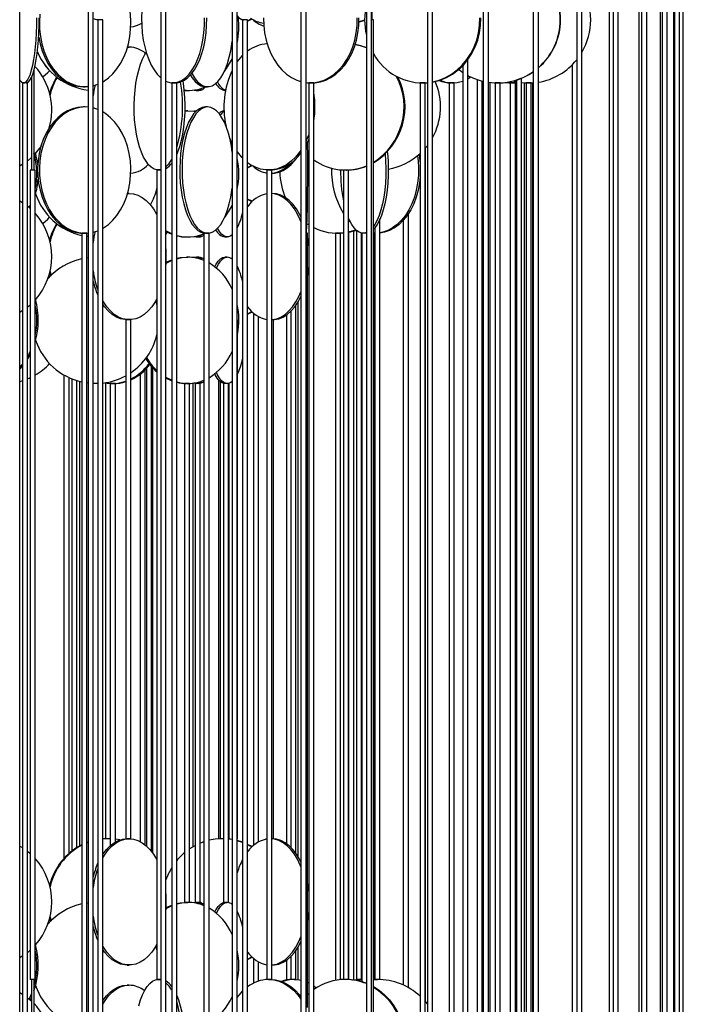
# Model space of a CAD drawing. Header units: millimetres. Extents: x 626 to 3215, y 306 to 3557.
# Tile 15 of 62: x 894 to 1157, y 1738 to 2128. Entities that reach past the tile are written whole.
import ezdxf

# ---------------------------------------------------------------- set-up
doc = ezdxf.new("R2010")
doc.units = ezdxf.units.MM

msp = doc.modelspace()

# ---------------------------------------------------------------- linework, layer by layer
at = {"color": 7, "linetype": 'Continuous', "lineweight": 25}
for p, q in [((921.56, 2187), (921.56, 1636.5)), ((923.56, 1636.5), (923.56, 2187)), ((978.66, 2187), (978.66, 1636.5)), ((980.66, 1636.5), (980.66, 2187)), ((1031.8, 2187), (1031.8, 1636.5)), ((1033.8, 1636.5), (1033.8, 2187)), ((1078.13, 2187), (1078.13, 1636.5)), ((1080.13, 1636.5), (1080.13, 2187)), ((1115.14, 2187), (1115.14, 1636.5)), ((1117.14, 1636.5), (1117.14, 2187)), ((1034.11, 2127.5), (1034.11, 2177.5)), ((1142.84, 1636.5), (1142.84, 2172.66)), ((1140.84, 2168.71), (1140.84, 1636.5)), ((1139.69, 2163.96), (1139.69, 1636.5)), ((894.49, 1611.5), (894.49, 2162)), ((950.42, 2162), (950.42, 1611.5)), ((952.42, 1611.5), (952.42, 2162)), ((1005.91, 2162), (1005.91, 1611.5)), ((1007.91, 1611.5), (1007.91, 2162)), ((1055.99, 2162), (1055.99, 1611.5)), ((1057.99, 1611.5), (1057.99, 2162)), ((1097.94, 2162), (1097.94, 1611.5)), ((1099.94, 1611.5), (1099.94, 2162)), ((1128, 2162), (1128, 1632.6)), ((1129.51, 2162), (1129.51, 1631.39)), ((1131.51, 1629.39), (1131.51, 2162)), ((1148.22, 2162), (1148.22, 1635.7)), ((1148.99, 2162), (1148.99, 1635.4)), ((1150.99, 1634.66), (1150.99, 2162)), ((1153.46, 2162.18), (1153.46, 1636.5)), ((1153.85, 2162.44), (1153.85, 1636.5)), ((1155.85, 1636.5), (1155.85, 2163.09)), ((1157.35, 1636.37), (1157.35, 2162)), ((925.38, 2127.5), (925.38, 1692)), ((927.38, 2127.5), (925.38, 2127.5)), ((927.38, 1692), (927.38, 2127.5)), ((982.79, 2127.5), (982.79, 1692)), ((984.79, 2127.5), (982.79, 2127.5)), ((984.79, 2127.07), (986.43, 2127.97)), ((984.79, 2126.93), (986.55, 2127.86)), ((984.79, 1692), (984.79, 2127.5)), ((1034.61, 2127.5), (1033.8, 2127.5)), ((1034.61, 1692), (1034.61, 2127.5)), ((937.21, 2116.69), (937.88, 2116.71)), ((937.88, 2116.71), (937.22, 2116.71)), ((1069.98, 2109.31), (1069.98, 1692)), ((1071.98, 1692), (1071.98, 2111.66)), ((1113.29, 2109.61), (1113.29, 1679.07)), ((900.16, 2107.51), (900.16, 2068)), ((895.58, 2102.5), (895.58, 1667)), ((895.6, 2102.5), (895.58, 2102.5)), ((897.58, 2102.5), (895.6, 2102.5)), ((897.58, 1667), (897.58, 2102.5)), ((899.16, 2104.66), (899.16, 2068)), ((954.69, 2102.5), (954.69, 1667)), ((954.83, 2102.5), (954.69, 2102.5)), ((956.69, 2102.5), (954.83, 2102.5)), ((956.69, 1667), (956.69, 2102.5)), ((1008.98, 2102.5), (1008.98, 1667)), ((1009.31, 2102.5), (1008.98, 2102.5)), ((1010.98, 2102.5), (1009.31, 2102.5)), ((1010.98, 1667), (1010.98, 2102.5)), ((1053.12, 2102.5), (1053.12, 1667)), ((1053.71, 2102.5), (1053.12, 2102.5)), ((1055.12, 2102.5), (1053.71, 2102.5)), ((1055.12, 1667), (1055.12, 2102.5)), ((1064.6, 2102.5), (1064.6, 1686.31)), ((1066.35, 2102.5), (1064.6, 2102.5)), ((1066.6, 2102.5), (1066.35, 2102.5)), ((1066.6, 1688.57), (1066.6, 2102.5)), ((1075.68, 2103.85), (1075.68, 1691.64)), ((1077.68, 1691.91), (1077.68, 2103.25)), ((1080.85, 1692), (1080.85, 2102.67)), ((1082.79, 2102.5), (1082.79, 1667)), ((1083.69, 2102.5), (1082.79, 2102.5)), ((1084.79, 2102.5), (1083.69, 2102.5)), ((1084.79, 1667), (1084.79, 2102.5)), ((1088.83, 2102.5), (1088.83, 1691.47)), ((1090.33, 2102.5), (1088.83, 2102.5)), ((1089.97, 2103.27), (1091.23, 2102.97)), ((1090.07, 2103.29), (1091.23, 2103.02)), ((1090.83, 2102.5), (1090.33, 2102.5)), ((1090.83, 1691.94), (1090.83, 2102.5)), ((1091.23, 2103.63), (1091.23, 1692)), ((1093.23, 1692), (1093.23, 2104.35)), ((1094.29, 2102.56), (1094.29, 1692)), ((1095.1, 2102.5), (1095.1, 1691.64)), ((1096.31, 2102.5), (1095.1, 2102.5)), ((1096.29, 2102.5), (1096.29, 2102.5)), ((1097.1, 2102.5), (1096.31, 2102.5)), ((1097.1, 1690.82), (1097.1, 2102.5)), ((1097.78, 1691.85), (1097.78, 2102.55)), ((919.71, 2101), (920.4, 2101)), ((960.5, 2099.5), (959.55, 2099.52)), ((960.5, 2099.5), (961.09, 2099.5)), ((964.55, 2099.5), (965.5, 2099.5)), ((968.03, 2101), (968.94, 2101)), ((975.78, 2099.5), (976, 2099.5)), ((920.4, 2093), (919.71, 2093)), ((921.56, 2092.94), (920.4, 2093)), ((959.87, 2091.48), (960.5, 2091.5)), ((959.87, 2091.45), (961.09, 2091.5)), ((961.09, 2091.5), (960.5, 2091.5)), ((964.57, 2091.5), (964.55, 2091.5)), ((968.94, 2093), (968.03, 2093)), ((906.35, 2085.17), (906.41, 2084.96)), ((906.51, 2085.8), (906.63, 2085.29)), ((900.82, 2074.41), (900.97, 2074.87)), ((900.82, 2074.41), (900.97, 2074.87)), ((1055.29, 1738.61), (1055.29, 2076.88)), ((1008.98, 2073.6), (1008.56, 2073.97)), ((898.66, 2068), (898.66, 1747.5)), ((900.66, 2068), (898.66, 2068)), ((900.66, 1747.5), (900.66, 2068)), ((948.86, 2068), (948.86, 1747.5)), ((950.42, 2068), (948.86, 2068)), ((950.42, 2068), (950.32, 2068)), ((984.79, 2069.07), (986.43, 2069.97)), ((984.79, 2068.93), (986.55, 2069.86)), ((992.43, 2068), (992.43, 1747.5)), ((994.43, 2068), (992.43, 2068)), ((994.43, 1747.5), (994.43, 2068)), ((994.43, 2066.71), (994.5, 2066.71)), ((1022.74, 2068), (1022.74, 1747.5)), ((1024.74, 2068), (1022.74, 2068)), ((1024.74, 1747.5), (1024.74, 2068)), ((937.21, 2058.69), (937.88, 2058.71)), ((937.88, 2058.71), (937.22, 2058.71)), ((994.5, 2058.71), (994.43, 2058.71)), ((894.49, 2055.83), (895.58, 2055.19)), ((897.58, 2053.78), (898.62, 2052.93)), ((898.66, 2054.22), (898.21, 2053.28)), ((982.79, 2050.48), (982.5, 2049.92)), ((1037.18, 1747.5), (1037.18, 2048.63)), ((1046.43, 2048.11), (1046.43, 1745.3)), ((1048.43, 1744.29), (1048.43, 2050.71)), ((919.06, 2043), (919.06, 1722.5)), ((920.75, 2043), (919.06, 2043)), ((921.06, 2043), (920.75, 2043)), ((921.06, 1722.5), (921.06, 2043)), ((967.48, 2043), (967.48, 1722.5)), ((969.4, 2043), (967.48, 2043)), ((969.48, 2043), (969.4, 2043)), ((969.48, 1722.5), (969.48, 2043)), ((1008.45, 2043), (1007.91, 2043)), ((1008.45, 1736.44), (1008.45, 2043)), ((1019.54, 2043), (1019.54, 1747.12)), ((1021.54, 2043), (1019.54, 2043)), ((1021.54, 1747.4), (1021.54, 2043)), ((1024.79, 2043.39), (1024.79, 1747.48)), ((1026.79, 1747.41), (1026.79, 2043.89)), ((1027.85, 2044.16), (1027.85, 1747.5)), ((1029.85, 1747.5), (1029.85, 2043.07)), ((1030.03, 2043), (1030.03, 1746.61)), ((1031.8, 2043), (1030.03, 2043)), ((1031.8, 2043.01), (1031.5, 2043)), ((1035.26, 2043), (1034.61, 2043.01)), ((1034.63, 2043), (1034.63, 1747.45)), ((1035.18, 2043), (1034.63, 2043)), ((1035.18, 2045.19), (1035.18, 1747.5)), ((921.56, 2041.67), (921.06, 2041.74)), ((921.56, 2041.67), (921.06, 2041.74)), ((960.5, 2041.5), (961.09, 2041.5)), ((964.55, 2041.5), (965.5, 2041.5)), ((975.78, 2041.5), (976.73, 2041.5)), ((921.06, 2033.25), (921.56, 2033.32)), ((921.06, 2033.25), (921.56, 2033.32)), ((961.09, 2033.5), (960.5, 2033.5)), ((965.5, 2033.5), (964.55, 2033.5)), ((976.73, 2033.5), (975.78, 2033.5)), ((906.51, 2027.8), (906.92, 2026.24)), ((906.35, 2025.66), (906.02, 2026)), ((906.35, 2027.17), (906.68, 2026)), ((900.82, 2016.41), (900.97, 2016.87)), ((900.82, 2016.41), (900.97, 2016.87)), ((1004.83, 1795.99), (1004.83, 2015.93)), ((984.79, 2011.07), (986.43, 2011.97)), ((984.79, 2010.93), (986.55, 2011.86)), ((1001.88, 2012.1), (1001.88, 1799.83)), ((1003.88, 1797.45), (1003.88, 2014.48)), ((936.48, 2008.71), (936.48, 1803.21)), ((938.48, 2008.71), (936.48, 2008.71)), ((938.48, 1803.21), (938.48, 2008.71)), ((980.81, 2008.71), (980.66, 2008.71)), ((980.81, 1803.21), (980.81, 2008.71)), ((987.07, 2011.39), (987.07, 1800.54)), ((989.07, 1801.95), (989.07, 2009.98)), ((995.09, 2008.71), (994.43, 2008.71)), ((995.09, 1803.21), (995.09, 2008.71)), ((1000.2, 2010.67), (1000.2, 1801.25)), ((898.66, 1995.02), (897.58, 1993.12)), ((895.58, 1990.4), (894.49, 1989.21)), ((944.16, 1800.82), (944.16, 1988.82)), ((944.69, 1989.35), (944.69, 1800.37)), ((946.69, 1798.23), (946.69, 1990.24)), ((947.11, 1989.77), (947.11, 1797.67)), ((912.04, 1986.84), (912.04, 1795.41)), ((914.04, 1797.38), (914.04, 1985.8)), ((915.12, 1985.33), (915.12, 1798.28)), ((917.12, 1799.69), (917.12, 1984.62)), ((942.16, 1987.12), (942.16, 1802.13)), ((973.28, 1984.85), (973.28, 1803.17)), ((918.21, 1984.31), (918.21, 1800.33)), ((921.56, 1983.67), (921.06, 1983.74)), ((921.56, 1983.67), (921.06, 1983.74)), ((924.53, 1983.5), (923.56, 1983.52)), ((925.38, 1983.51), (923.56, 1983.52)), ((925.38, 1983.5), (923.56, 1983.5)), ((928.45, 1983.71), (928.45, 1803.21)), ((930.38, 1983.5), (930.38, 1800.47)), ((930.79, 1983.5), (930.38, 1983.5)), ((930.45, 1983.5), (930.45, 1983.51)), ((932.38, 1983.5), (930.79, 1983.5)), ((932.38, 1801.9), (932.38, 1983.5)), ((959.79, 1983.5), (959.79, 1778)), ((961.79, 1983.5), (959.79, 1983.5)), ((961.21, 1983.5), (961.21, 1983.5)), ((961.79, 1778), (961.79, 1983.5)), ((963.21, 1800.1), (963.21, 1983.64)), ((964.02, 1983.5), (964.02, 1778)), ((964.07, 1983.5), (964.02, 1983.5)), ((966.02, 1983.5), (964.07, 1983.5)), ((966.02, 1778), (966.02, 1983.5)), ((973.86, 1984.29), (973.86, 1803.21)), ((975.26, 1983.5), (975.26, 1778)), ((977.26, 1983.5), (975.26, 1983.5)), ((977.26, 1778), (977.26, 1983.5)), ((977.44, 1803.08), (977.44, 1983.6)), ((921.56, 1801.85), (921.06, 1801.66)), ((929.61, 1803.21), (927.38, 1803.1)), ((929.3, 1803.21), (927.38, 1803.13)), ((929.76, 1803.21), (928.45, 1803.21)), ((930.38, 1803.2), (929.61, 1803.21)), ((930.38, 1803.21), (929.76, 1803.21)), ((938.48, 1803.21), (936.48, 1803.21)), ((974.55, 1803.21), (973.86, 1803.21)), ((975.26, 1803.21), (974.55, 1803.21)), ((975.26, 1803.21), (974.7, 1803.21)), ((975.26, 1803.21), (975.01, 1803.21)), ((980.81, 1803.21), (980.66, 1803.21)), ((982.79, 1801.84), (980.66, 1802.5)), ((982.79, 1801.72), (980.66, 1802.42)), ((995.09, 1803.21), (994.43, 1803.21)), ((894.49, 1800.33), (895.58, 1799.69)), ((897.58, 1798.28), (898.66, 1797.38)), ((961.79, 1778), (959.79, 1778)), ((964.07, 1778), (964.02, 1778)), ((966.02, 1778), (964.07, 1778)), ((977.26, 1778), (975.26, 1778)), ((921.06, 1777.75), (921.56, 1777.82)), ((921.06, 1777.75), (921.56, 1777.82)), ((906.35, 1770.16), (906.02, 1770.5)), ((906.35, 1771.67), (906.68, 1770.5)), ((906.51, 1772.3), (906.92, 1770.74)), ((900.82, 1760.91), (900.97, 1761.37)), ((900.82, 1760.91), (900.97, 1761.37)), ((1003.88, 1747.5), (1003.88, 1758.98)), ((1004.83, 1747.4), (1004.83, 1760.43)), ((984.79, 1755.57), (986.43, 1756.47)), ((984.79, 1755.43), (986.55, 1756.36)), ((987.07, 1755.89), (987.07, 1746.01)), ((989.07, 1746.85), (989.07, 1754.48)), ((1000.2, 1755.17), (1000.2, 1747.28)), ((1001.88, 1756.6), (1001.88, 1747.5)), ((937.07, 1753.21), (937.88, 1753.21)), ((994.43, 1753.21), (994.5, 1753.21)), ((900.66, 1747.5), (898.66, 1747.5)), ((899.16, 1747.5), (899.16, 1697.5)), ((900.16, 1747.5), (900.16, 1697.5)), ((950.42, 1747.5), (948.86, 1747.5)), ((949.39, 1747.5), (950.42, 1747.35)), ((950.32, 1747.5), (950.42, 1747.5)), ((994.43, 1747.5), (992.43, 1747.5)), ((1003.88, 1747.5), (1001.88, 1747.5)), ((1002.2, 1747.49), (1002.2, 1747.5)), ((1024.74, 1747.5), (1022.74, 1747.5)), ((1026.3, 1747.36), (1028.66, 1747.5)), ((1029.85, 1747.5), (1027.85, 1747.5)), ((1029.81, 1746.67), (1030.03, 1746.73)), ((1034.63, 1747.45), (1036.18, 1747.5)), ((1037.18, 1747.5), (1035.18, 1747.5)), ((1036.63, 1747.49), (1036.63, 1747.5)), ((937.88, 1745.21), (937.07, 1745.21)), ((1008.45, 1746.38), (1008.98, 1746.14)), ((894.49, 1742.33), (895.58, 1741.69)), ((899.16, 1741.89), (898.21, 1739.78)), ((1055.12, 1738.82), (1055.99, 1737.75))]:
    msp.add_line(p, q, dxfattribs=at)
at = {"color": 7, "linetype": 'Continuous', "lineweight": 25, "flags": 128}
for points in [[(950.42, 2150.53), (949.57, 2149.74), (948.3, 2148.23), (947.12, 2146.43), (946.06, 2144.37), (945.13, 2142.07), (944.34, 2139.57), (943.71, 2136.89), (943.24, 2134.09), (942.93, 2131.19), (942.8, 2128.24), (942.84, 2125.28), (943.06, 2122.35), (943.45, 2119.49), (944.01, 2116.74), (944.72, 2114.15), (945.58, 2111.74), (946.58, 2109.56), (947.7, 2107.63), (948.92, 2105.97), (950.23, 2104.62), (950.42, 2104.46)], [(927.38, 2102.93), (927.7, 2103.12), (929.61, 2104.47), (931.39, 2106.13), (933.02, 2108.06), (934.47, 2110.24), (935.72, 2112.65), (936.75, 2115.24), (937.56, 2117.99), (938.13, 2120.85), (938.44, 2123.78), (938.51, 2126.74), (938.32, 2129.69), (937.87, 2132.59), (937.29, 2135.02)], [(902.49, 2129.69), (902.3, 2126.74), (902.36, 2123.78), (902.68, 2120.85), (903.24, 2117.99), (904.05, 2115.24), (905.08, 2112.65), (906.34, 2110.24), (907.78, 2108.06), (909.41, 2106.13), (911.19, 2104.47), (913.1, 2103.12), (915.11, 2102.09), (917.2, 2101.39), (919.33, 2101.04), (921.47, 2101.04), (921.56, 2101.05)], [(894.49, 2103.73), (894.58, 2103.59), (895.18, 2102.89), (895.78, 2102.54), (896.39, 2102.54), (897, 2102.89), (897.6, 2103.59), (898.17, 2104.62), (898.71, 2105.97), (899.22, 2107.63), (899.68, 2109.56), (900.09, 2111.74), (900.45, 2114.15), (900.75, 2116.74), (900.97, 2119.49), (901.14, 2122.35), (901.23, 2125.28), (901.24, 2128.24)], [(897.07, 2102.5), (897.37, 2102.54), (897.98, 2102.89), (898.57, 2103.59), (899.15, 2104.62), (899.69, 2105.97), (900.2, 2107.63), (900.66, 2109.56), (901.07, 2111.74), (901.43, 2114.15), (901.72, 2116.74), (901.95, 2119.49), (902.11, 2122.35), (902.2, 2125.28), (902.22, 2128.24)], [(925.98, 2127.5), (925.11, 2127.54), (923.56, 2127.84)], [(952.42, 2103.16), (953.05, 2102.89), (954.52, 2102.54), (956, 2102.54), (957.46, 2102.89), (958.9, 2103.59), (960.28, 2104.62), (961.6, 2105.97), (962.82, 2107.63), (963.94, 2109.56), (964.94, 2111.74), (965.8, 2114.15), (966.51, 2116.74), (967.07, 2119.49), (967.46, 2122.35), (967.67, 2125.28), (967.72, 2128.24)], [(956.13, 2102.5), (956.86, 2102.54), (958.33, 2102.89), (959.77, 2103.59), (961.15, 2104.62), (962.46, 2105.97), (963.69, 2107.63), (964.81, 2109.56), (965.8, 2111.74), (966.67, 2114.15), (967.38, 2116.74), (967.93, 2119.49), (968.32, 2122.35), (968.54, 2125.28), (968.58, 2128.24)], [(991.1, 2128.24), (991.16, 2125.28), (991.49, 2122.35), (992.07, 2119.49), (992.89, 2116.74), (993.95, 2114.15), (995.24, 2111.74), (996.72, 2109.56), (998.38, 2107.63), (1000.21, 2105.97), (1002.16, 2104.62), (1004.22, 2103.59), (1005.91, 2103.01)], [(1007.91, 2102.61), (1008.54, 2102.54), (1010.74, 2102.54), (1012.92, 2102.89), (1015.06, 2103.59), (1017.12, 2104.62), (1019.07, 2105.97), (1020.9, 2107.63), (1022.56, 2109.56), (1024.05, 2111.74), (1025.33, 2114.15), (1026.39, 2116.74), (1027.21, 2119.49), (1027.79, 2122.35), (1028.12, 2125.28), (1028.18, 2128.24)], [(1010.31, 2102.5), (1011.41, 2102.54), (1013.59, 2102.89), (1015.73, 2103.59), (1017.79, 2104.62), (1019.75, 2105.97), (1021.57, 2107.63), (1023.23, 2109.56), (1024.72, 2111.74), (1026, 2114.15), (1027.06, 2116.74), (1027.89, 2119.49), (1028.46, 2122.35), (1028.79, 2125.28), (1028.85, 2128.24)], [(1031.09, 2127.37), (1030.29, 2127.09), (1028.85, 2126.67)], [(1031.09, 2127.23), (1030.67, 2127.09), (1028.89, 2126.58)], [(1057.99, 2102.9), (1060.58, 2103.59), (1063.11, 2104.62), (1065.52, 2105.97), (1067.76, 2107.63), (1069.81, 2109.56), (1071.63, 2111.74), (1073.21, 2114.15), (1074.52, 2116.74), (1075.53, 2119.49), (1076.24, 2122.35), (1076.64, 2125.28), (1076.72, 2128.24)], [(1057.99, 2102.82), (1058.36, 2102.89), (1060.99, 2103.59), (1063.52, 2104.62), (1065.93, 2105.97), (1068.17, 2107.63), (1070.22, 2109.56), (1072.04, 2111.74), (1073.62, 2114.15), (1074.92, 2116.74), (1075.94, 2119.49), (1076.65, 2122.35), (1077.05, 2125.28), (1077.13, 2128.24)], [(902.02, 2120.6), (902.55, 2117.99), (903.36, 2115.24), (904.39, 2112.65), (905.65, 2110.24), (907.09, 2108.06), (908.72, 2106.13), (910.5, 2104.47), (912.41, 2103.12), (914.42, 2102.09), (916.51, 2101.39), (918.64, 2101.04), (919.71, 2101)], [(962.71, 2106.27), (962.79, 2106.13), (963.78, 2104.47), (964.85, 2103.12), (965.98, 2102.09), (967.15, 2101.39), (968.34, 2101.04), (969.54, 2101.04), (970.74, 2101.39), (971.9, 2102.09), (973.03, 2103.12), (974.1, 2104.47), (975.1, 2106.13), (976.01, 2108.06), (976.82, 2110.24), (977.52, 2112.65), (978.1, 2115.24), (978.55, 2117.99), (978.66, 2118.85)], [(1027.38, 2117.72), (1029.35, 2117.3), (1031.8, 2116.5)], [(950.42, 2068.14), (949.96, 2068.04), (948.83, 2068.04), (947.7, 2068.39), (946.6, 2069.09), (945.54, 2070.12), (944.53, 2071.47), (943.59, 2073.13), (942.73, 2075.06), (941.97, 2077.24), (941.3, 2079.65), (940.76, 2082.24), (940.33, 2084.99), (940.03, 2087.85), (939.87, 2090.78), (939.83, 2093.74), (939.93, 2096.69), (940.17, 2099.59), (940.53, 2102.39), (941.02, 2105.07), (941.62, 2107.57), (942.34, 2109.87), (943.15, 2111.93), (944.05, 2113.73), (944.58, 2114.6)], [(980.66, 2110.8), (981.53, 2111.93), (982.79, 2113.33)], [(903.63, 2104.85), (905.59, 2106.56), (906.35, 2107.33)], [(962.15, 2105.62), (962.87, 2104.47), (963.94, 2103.12), (965.07, 2102.09), (966.23, 2101.39), (967.43, 2101.04), (968.03, 2101)], [(1068.4, 2107.82), (1068.66, 2107.63), (1069.98, 2106.67)], [(923.52, 2101.37), (923.61, 2101.39), (925.38, 2101.96)], [(959.05, 2103.2), (959.18, 2102.39), (959.55, 2099.59), (959.78, 2096.69), (959.88, 2093.74), (959.85, 2090.78), (959.68, 2087.85), (959.38, 2084.99), (958.96, 2082.24), (958.41, 2079.65), (957.75, 2077.24), (956.98, 2075.06), (956.69, 2074.35)], [(1054.32, 2102.5), (1055.67, 2102.54), (1055.99, 2102.56)], [(1071.98, 2104.16), (1072.73, 2104.62), (1073.13, 2104.89)], [(1086.91, 2102.69), (1088.3, 2102.54), (1089.58, 2102.5)], [(1087.18, 2102.72), (1088.8, 2102.54), (1091.23, 2102.53)], [(1093.23, 2102.66), (1094.55, 2102.54), (1096, 2102.5)], [(919.71, 2093), (917.57, 2092.82), (915.46, 2092.3), (913.4, 2091.43), (911.44, 2090.24), (909.59, 2088.73), (907.89, 2086.93), (906.35, 2084.87), (904.99, 2082.57), (903.85, 2080.07), (902.93, 2077.39), (902.24, 2074.59), (901.8, 2071.69), (901.61, 2068.74), (901.67, 2065.78), (901.99, 2062.85), (902.55, 2059.99), (903.36, 2057.24), (904.39, 2054.65), (905.65, 2052.24), (907.09, 2050.06), (908.72, 2048.13), (910.5, 2046.47), (912.41, 2045.12), (914.42, 2044.09), (916.51, 2043.39), (918.64, 2043.04), (919.71, 2043)], [(920.4, 2093), (918.26, 2092.82), (916.15, 2092.3), (914.09, 2091.43), (912.13, 2090.24), (910.28, 2088.73), (908.58, 2086.93), (907.04, 2084.87), (905.68, 2082.57), (904.54, 2080.07), (903.62, 2077.39), (902.93, 2074.59), (902.49, 2071.69), (902.3, 2068.74), (902.36, 2065.78), (902.68, 2062.85), (903.24, 2059.99), (904.05, 2057.24), (905.08, 2054.65), (906.34, 2052.24), (907.78, 2050.06), (909.41, 2048.13), (911.19, 2046.47), (913.1, 2045.12), (915.11, 2044.09), (917.2, 2043.39), (919.33, 2043.04), (921.47, 2043.04), (921.56, 2043.05)], [(925.38, 2092.03), (924.66, 2092.3), (923.56, 2092.61)], [(927.38, 2044.93), (927.7, 2045.12), (929.61, 2046.47), (931.39, 2048.13), (933.02, 2050.06), (934.47, 2052.24), (935.72, 2054.65), (936.75, 2057.24), (937.56, 2059.99), (938.13, 2062.85), (938.44, 2065.78), (938.51, 2068.74), (938.32, 2071.69), (937.87, 2074.59), (937.19, 2077.39), (936.26, 2080.07), (935.12, 2082.57), (933.77, 2084.87), (932.23, 2086.93), (930.52, 2088.73), (928.67, 2090.24), (927.37, 2091.07)], [(968.03, 2093), (966.83, 2092.82), (965.65, 2092.3), (964.5, 2091.43), (963.4, 2090.24), (962.36, 2088.73), (961.41, 2086.93), (960.55, 2084.87), (959.79, 2082.57), (959.15, 2080.07), (958.63, 2077.39), (958.25, 2074.59), (958, 2071.69), (957.89, 2068.74), (957.93, 2065.78), (958.1, 2062.85), (958.42, 2059.99), (958.87, 2057.24), (959.45, 2054.65), (960.15, 2052.24), (960.96, 2050.06), (961.87, 2048.13), (962.87, 2046.47), (963.94, 2045.12), (965.07, 2044.09), (966.23, 2043.39), (967.43, 2043.04), (968.03, 2043)], [(968.94, 2093), (967.74, 2092.82), (966.56, 2092.3), (965.41, 2091.43), (964.31, 2090.24), (963.28, 2088.73), (962.32, 2086.93), (961.46, 2084.87), (960.7, 2082.57), (960.06, 2080.07), (959.54, 2077.39), (959.16, 2074.59), (958.91, 2071.69), (958.8, 2068.74), (958.84, 2065.78), (959.02, 2062.85), (959.33, 2059.99), (959.79, 2057.24), (960.37, 2054.65), (961.07, 2052.24), (961.88, 2050.06), (962.79, 2048.13), (963.78, 2046.47), (964.85, 2045.12), (965.98, 2044.09), (967.15, 2043.39), (968.34, 2043.04), (969.54, 2043.04), (970.74, 2043.39), (971.9, 2044.09), (973.03, 2045.12), (974.1, 2046.47), (975.1, 2048.13), (976.01, 2050.06), (976.82, 2052.24), (977.52, 2054.65), (978.1, 2057.24), (978.55, 2059.99), (978.66, 2060.85)], [(961.09, 2091.5), (963.48, 2091.32), (964.24, 2091.19)], [(964.55, 2091.5), (963.63, 2091.32), (963.59, 2091.3)], [(978.66, 2075.14), (978.34, 2077.39), (977.82, 2080.07), (977.18, 2082.57), (976.42, 2084.87), (975.56, 2086.93), (974.61, 2088.73), (973.57, 2090.24), (972.47, 2091.43), (971.32, 2092.3), (970.14, 2092.82), (968.94, 2093)], [(1008.98, 2082.08), (1008.02, 2079.65), (1007.91, 2079.41)], [(978.66, 2078.52), (978.12, 2079.65), (977.67, 2080.72)], [(1008.98, 2080.23), (1008.73, 2079.65), (1007.91, 2077.98)], [(1007.91, 2043.05), (1007.92, 2043.04), (1007.99, 2043.04), (1008.06, 2043.39), (1008.14, 2044.09), (1008.21, 2045.12), (1008.27, 2046.47), (1008.33, 2048.13), (1008.39, 2050.06), (1008.44, 2052.24), (1008.48, 2054.65), (1008.52, 2057.24), (1008.55, 2059.99), (1008.56, 2062.85), (1008.58, 2065.78), (1008.58, 2068.74), (1008.57, 2071.69), (1008.56, 2074.59), (1008.53, 2077.39), (1008.51, 2079.18)], [(902.95, 2077.48), (901.87, 2075.96), (900.16, 2073.98)], [(1005.91, 2075.81), (1005.38, 2075.06), (1003.8, 2073.13), (1002.06, 2071.47), (1000.2, 2070.12), (998.23, 2069.09), (996.2, 2068.39), (994.12, 2068.04), (992.02, 2068.04), (989.94, 2068.39), (987.91, 2069.09), (985.95, 2070.12), (984.79, 2070.91)], [(1040.11, 2075.15), (1040.17, 2074.59), (1040.39, 2071.69), (1040.48, 2068.74), (1040.45, 2065.78), (1040.29, 2062.85), (1040.01, 2059.99), (1039.61, 2057.24), (1039.1, 2054.65), (1038.48, 2052.24), (1037.76, 2050.06), (1036.95, 2048.13), (1036.07, 2046.47), (1035.12, 2045.12), (1034.61, 2044.55)], [(1039.26, 2074.3), (1039.45, 2071.69), (1039.55, 2068.74), (1039.52, 2065.78), (1039.36, 2062.85), (1039.08, 2059.99), (1038.68, 2057.24), (1038.16, 2054.65), (1037.54, 2052.24), (1036.82, 2050.06), (1036.02, 2048.13), (1035.13, 2046.47), (1034.61, 2045.68)], [(1052.68, 2074.21), (1053.03, 2071.69), (1053.12, 2070.72)], [(1055.99, 2077.74), (1055.59, 2077.24), (1055.12, 2076.68)], [(899.16, 2073), (897.83, 2071.84), (897.58, 2071.64)], [(994.5, 2066.71), (995.37, 2066.76), (997.1, 2067.11), (998.79, 2067.8), (1000.42, 2068.83), (1001.97, 2070.19), (1003.41, 2071.84), (1003.89, 2072.49)], [(1052.04, 2073.68), (1052.31, 2071.69), (1052.49, 2068.74), (1052.43, 2065.78), (1052.12, 2062.85), (1051.59, 2059.99), (1050.82, 2057.24), (1049.83, 2054.65), (1048.64, 2052.24), (1047.27, 2050.06), (1045.72, 2048.13), (1044.03, 2046.47), (1042.21, 2045.12), (1040.3, 2044.09), (1038.31, 2043.39), (1037.18, 2043.15)], [(895.58, 2070.24), (895.49, 2070.19), (894.49, 2069.6)], [(1053.12, 2065.28), (1052.85, 2062.85), (1052.31, 2059.99), (1051.54, 2057.24), (1050.56, 2054.65), (1049.37, 2052.24), (1047.99, 2050.06), (1046.44, 2048.13), (1044.75, 2046.47), (1042.93, 2045.12), (1041.02, 2044.09), (1039.04, 2043.39), (1037.18, 2043.06)], [(937.88, 2058.71), (939.62, 2058.54), (941.33, 2058.01), (943, 2057.15), (944.59, 2055.95), (946.09, 2054.45), (947.47, 2052.65), (948.72, 2050.59), (948.86, 2050.34)], [(1005.91, 2047.59), (1005.63, 2048.29), (1004.53, 2050.59), (1003.28, 2052.65), (1001.9, 2054.45), (1000.4, 2055.95), (998.8, 2057.15), (997.14, 2058.01), (995.42, 2058.54), (994.43, 2058.68)], [(1005.91, 2049.46), (1005.34, 2050.59), (1004.09, 2052.65), (1002.71, 2054.45), (1001.21, 2055.95), (999.61, 2057.15), (997.95, 2058.01), (996.23, 2058.54), (994.5, 2058.71)], [(986.55, 2055.57), (985.87, 2055.95), (984.79, 2056.5)], [(986.43, 2055.46), (985.56, 2055.95), (984.79, 2056.35)], [(903.63, 2046.85), (905.59, 2048.56), (906.35, 2049.33)], [(1031.8, 2043.24), (1031.1, 2043.04), (1030.03, 2043.04), (1028.97, 2043.39), (1027.94, 2044.09), (1026.94, 2045.12), (1025.99, 2046.47), (1025.11, 2048.13), (1024.74, 2048.96)], [(1025.44, 2047.46), (1024.81, 2048.13), (1024.74, 2048.2)], [(923.52, 2043.37), (923.61, 2043.39), (925.38, 2043.96)], [(954.69, 2042.78), (952.94, 2043.62), (952.42, 2043.91)], [(954.69, 2042.55), (954.59, 2042.59), (952.42, 2043.58)], [(952.78, 2043.39), (952.67, 2043.11), (952.42, 2042.43)], [(978.66, 2042.29), (978.1, 2041.89), (977.19, 2041.54), (976.28, 2041.54), (975.37, 2041.89), (974.48, 2042.59), (973.63, 2043.62), (972.84, 2044.92)], [(1008.14, 2043), (1008.11, 2043.11), (1008.06, 2043.34)], [(1008.98, 2046.31), (1008.72, 2046.47), (1008.28, 2046.76)], [(1022.74, 2043.09), (1022.1, 2043.04), (1020.74, 2043)], [(1027.68, 2044.32), (1027.01, 2044.09), (1024.74, 2043.46)], [(1008.98, 2037.97), (1008.67, 2040.3), (1008.45, 2041.53)], [(952.5, 2031.13), (954.05, 2031.93), (954.69, 2032.21)], [(952.52, 2031.46), (953.46, 2031.93), (954.69, 2032.44)], [(956.69, 2033.05), (958.11, 2033.32), (960.5, 2033.5)], [(956.69, 2032.9), (958.69, 2033.32), (961.09, 2033.5)], [(964.55, 2033.5), (963.63, 2033.32), (963.59, 2033.3)], [(971.73, 2029.75), (972.27, 2030.74), (973.1, 2031.93), (973.97, 2032.8), (974.87, 2033.32), (975.78, 2033.5)], [(972.42, 2029.2), (972.43, 2029.23), (973.22, 2030.74), (974.05, 2031.93), (974.92, 2032.8), (975.82, 2033.32), (976.73, 2033.5)], [(1008.45, 2025.9), (1008.88, 2028.56), (1008.98, 2029.46)], [(994.43, 2008.74), (994.56, 2008.76), (996.29, 2009.11), (997.98, 2009.8), (999.61, 2010.83), (1001.16, 2012.19), (1002.6, 2013.84), (1003.92, 2015.78), (1005.1, 2017.96), (1005.91, 2019.84)], [(948.86, 2017.09), (948.12, 2015.78), (946.8, 2013.84), (945.35, 2012.19), (943.8, 2010.83), (942.17, 2009.8), (940.48, 2009.11), (938.75, 2008.76), (937.01, 2008.76), (935.28, 2009.11), (933.59, 2009.8), (931.96, 2010.83), (930.41, 2012.19), (928.96, 2013.84), (927.64, 2015.78), (927.38, 2016.22)], [(948.33, 2016.14), (948.65, 2015.09), (948.86, 2014.26)], [(994.5, 2008.71), (995.37, 2008.76), (997.1, 2009.11), (998.79, 2009.8), (1000.42, 2010.83), (1001.97, 2012.19), (1003.41, 2013.84), (1004.73, 2015.78), (1005.91, 2017.96), (1005.91, 2017.97)], [(895.58, 2012.24), (895.49, 2012.19), (894.49, 2011.6)], [(898.66, 2014.54), (897.83, 2013.84), (897.58, 2013.64)], [(937.07, 2008.71), (936.2, 2008.76), (934.47, 2009.11), (932.78, 2009.8), (931.15, 2010.83), (929.6, 2012.19), (928.15, 2013.84), (927.38, 2014.92)], [(898.66, 1996.22), (898.15, 1995.15), (897.58, 1994.1)], [(895.58, 1991.12), (895.13, 1990.56), (894.49, 1989.83)], [(894.49, 1984.31), (895.47, 1984.59), (895.58, 1984.62)], [(897.58, 1985.33), (898.25, 1985.62), (898.66, 1985.8)], [(954.69, 1984.78), (952.94, 1985.62), (952.42, 1985.91)], [(954.69, 1984.55), (954.59, 1984.59), (952.42, 1985.58)], [(975.78, 1983.5), (975.33, 1983.54), (974.42, 1983.89), (973.53, 1984.59), (972.68, 1985.62), (971.87, 1986.97), (971.73, 1987.24)], [(978.66, 1984.29), (978.1, 1983.89), (977.19, 1983.54), (976.28, 1983.54), (975.37, 1983.89), (974.48, 1984.59), (973.63, 1985.62), (972.82, 1986.97), (972.42, 1987.8)], [(921.56, 1801.74), (921.33, 1801.65), (921.06, 1801.54)], [(927.38, 1795.71), (928.29, 1797.15), (929.67, 1798.95), (931.17, 1800.45), (932.76, 1801.65), (934.43, 1802.51), (936.14, 1803.04), (937.88, 1803.21)], [(927.38, 1797.01), (927.48, 1797.15), (928.86, 1798.95), (930.36, 1800.45), (931.95, 1801.65), (933.62, 1802.51), (935.33, 1803.04), (937.07, 1803.21)], [(934.22, 1802.74), (932.42, 1803.04), (932.38, 1803.04)], [(937.88, 1803.21), (939.62, 1803.04), (941.33, 1802.51), (943, 1801.65), (944.59, 1800.45), (946.09, 1798.95), (947.47, 1797.15), (948.72, 1795.09), (948.86, 1794.84)], [(967.48, 1802.03), (966.42, 1801.65), (966.02, 1801.49)], [(974.7, 1803.21), (971.89, 1803.04), (969.48, 1802.6)], [(978.66, 1802.92), (977.82, 1803.04), (977.26, 1803.1)], [(978.66, 1802.86), (977.51, 1803.04), (977.26, 1803.07)], [(1005.91, 1792.09), (1005.63, 1792.79), (1004.53, 1795.09), (1003.28, 1797.15), (1001.9, 1798.95), (1000.4, 1800.45), (998.8, 1801.65), (997.14, 1802.51), (995.42, 1803.04), (994.43, 1803.18)], [(1005.91, 1793.96), (1005.34, 1795.09), (1004.09, 1797.15), (1002.71, 1798.95), (1001.21, 1800.45), (999.61, 1801.65), (997.95, 1802.51), (996.23, 1803.04), (994.5, 1803.21)], [(964.02, 1800.55), (963.84, 1800.45), (961.79, 1799.21)], [(986.55, 1800.07), (985.87, 1800.45), (984.79, 1801)], [(986.43, 1799.96), (985.56, 1800.45), (984.79, 1800.85)], [(1008.98, 1782.47), (1008.67, 1784.8), (1008.45, 1786.03)], [(956.69, 1777.4), (958.69, 1777.82), (961.09, 1778)], [(956.69, 1777.55), (958.11, 1777.82), (960.5, 1778)], [(964.55, 1778), (963.63, 1777.82), (963.59, 1777.8)], [(971.73, 1774.25), (972.27, 1775.24), (973.1, 1776.43), (973.97, 1777.3), (974.87, 1777.82), (975.78, 1778)], [(972.42, 1773.7), (972.43, 1773.73), (973.22, 1775.24), (974.05, 1776.43), (974.92, 1777.3), (975.82, 1777.82), (976.73, 1778)], [(952.5, 1775.63), (954.05, 1776.43), (954.69, 1776.71)], [(952.52, 1775.96), (953.46, 1776.43), (954.69, 1776.94)], [(1008.45, 1770.4), (1008.88, 1773.06), (1008.98, 1773.96)], [(994.43, 1753.24), (994.56, 1753.26), (996.29, 1753.61), (997.98, 1754.3), (999.61, 1755.33), (1001.16, 1756.69), (1002.6, 1758.34), (1003.92, 1760.28), (1005.1, 1762.46), (1005.91, 1764.34)], [(994.5, 1753.21), (995.37, 1753.26), (997.1, 1753.61), (998.79, 1754.3), (1000.42, 1755.33), (1001.97, 1756.69), (1003.41, 1758.34), (1004.73, 1760.28), (1005.91, 1762.46), (1005.91, 1762.47)], [(898.66, 1759.04), (897.83, 1758.34), (897.58, 1758.14)], [(948.86, 1761.59), (948.12, 1760.28), (946.8, 1758.34), (945.35, 1756.69), (943.8, 1755.33), (942.17, 1754.3), (940.48, 1753.61), (938.75, 1753.26), (937.01, 1753.26), (935.28, 1753.61), (933.59, 1754.3), (931.96, 1755.33), (930.41, 1756.69), (928.96, 1758.34), (927.64, 1760.28), (927.38, 1760.72)], [(937.07, 1753.21), (936.2, 1753.26), (934.47, 1753.61), (932.78, 1754.3), (931.15, 1755.33), (929.6, 1756.69), (928.15, 1758.34), (927.38, 1759.42)], [(948.33, 1760.64), (948.65, 1759.59), (948.86, 1758.76)], [(895.58, 1756.74), (895.49, 1756.69), (894.49, 1756.1)], [(941.62, 1737.07), (942.34, 1739.37), (943.15, 1741.43), (944.05, 1743.23), (945.03, 1744.74), (946.06, 1745.93), (947.15, 1746.8), (948.26, 1747.32), (949.39, 1747.5), (949.39, 1747.5)], [(993.07, 1747.5), (995.16, 1747.32), (997.22, 1746.8), (999.23, 1745.93), (1001.14, 1744.74), (1002.95, 1743.23), (1004.61, 1741.43), (1005.91, 1739.68)], [(993.78, 1747.5), (995.87, 1747.32), (997.93, 1746.8), (999.93, 1745.93), (1001.85, 1744.74), (1003.65, 1743.23), (1005.32, 1741.43), (1005.91, 1740.68)], [(1003.23, 1747.5), (1005.33, 1747.32), (1005.91, 1747.21)], [(1026.49, 1747.34), (1029.05, 1747.5), (1030.03, 1747.47)], [(927.38, 1739.01), (927.48, 1739.15), (928.86, 1740.95), (930.36, 1742.45), (931.95, 1743.65), (933.62, 1744.51), (935.33, 1745.04), (937.07, 1745.21)], [(927.38, 1737.71), (928.29, 1739.15), (929.67, 1740.95), (931.17, 1742.45), (932.76, 1743.65), (934.43, 1744.51), (936.14, 1745.04), (937.88, 1745.21)], [(980.66, 1740.3), (981.53, 1741.43), (982.79, 1742.83)], [(1010.98, 1744.97), (1011.31, 1744.74), (1012.04, 1744.17)], [(1034.63, 1744.65), (1036.83, 1743.23), (1039.01, 1741.43), (1040.97, 1739.37), (1042.69, 1737.07), (1044.16, 1734.57), (1045.33, 1731.89), (1046.21, 1729.09), (1046.77, 1726.19), (1047.02, 1723.24), (1046.93, 1720.28), (1046.53, 1717.35), (1045.81, 1714.49), (1044.78, 1711.74), (1043.46, 1709.15), (1041.86, 1706.74), (1040.02, 1704.56), (1037.94, 1702.63), (1035.67, 1700.97), (1034.61, 1700.33)], [(1034.61, 1744.44), (1036.45, 1743.23), (1038.62, 1741.43), (1040.59, 1739.37), (1042.31, 1737.07), (1043.77, 1734.57), (1044.95, 1731.89), (1045.83, 1729.09), (1046.39, 1726.19), (1046.63, 1723.24), (1046.55, 1720.28), (1046.15, 1717.35), (1045.43, 1714.49), (1044.4, 1711.74), (1043.08, 1709.15), (1041.48, 1706.74), (1039.63, 1704.56), (1037.56, 1702.63), (1035.29, 1700.97), (1034.61, 1700.55)], [(897.58, 1740.28), (898.93, 1739.15), (899.16, 1738.93)], [(899.16, 1740.54), (898.73, 1739.65), (898.62, 1739.43)], [(956.69, 1741.14), (957.38, 1739.37), (958.09, 1737.07), (958.7, 1734.57), (959.18, 1731.89), (959.55, 1729.09), (959.78, 1726.19), (959.88, 1723.24), (959.85, 1720.28), (959.68, 1717.35), (959.38, 1714.49), (958.96, 1711.74), (958.41, 1709.15), (957.75, 1706.74), (956.98, 1704.56), (956.7, 1703.88)], [(1008.45, 1741.42), (1008.47, 1741.43), (1008.98, 1741.9)]]:
    msp.add_lwpolyline(points, dxfattribs=at)
at = {"color": 7, "linetype": 'Continuous', "lineweight": 25}
for centre, radius, start, end in [((1083.62, 2127.5), 25.09, 310.5707, 49.4293), ((1083.52, 2127.5), 25.09, 310.8915, 49.1085), ((1095.22, 2127.5), 25.45, 329.4793, 30.5207), ((1058.38, 2127.5), 27.29, 166.8705, 193.1295), ((983.64, 2131.14), 3.65, 215.4658, 264.917), ((937.72, 2134.32), 9.62, 274.6074, 301.9838), ((950.58, 2124.5), 30.72, 348.3136, 7.7196), ((993.33, 2139.74), 13.77, 237.651, 260.7571), ((994.5, 2135.82), 11.24, 226.8851, 252.8064), ((993.35, 2104.01), 14, 93.5573, 127.74), ((1023.47, 2096.25), 21.76, 67.4744, 79.6855), ((924.53, 2124.5), 25, 202.9339, 263.1901), ((924.53, 2124.5), 25, 202.9293, 263.1878), ((937.62, 2106.58), 10.14, 48.6311, 88.5103), ((1054.15, 2124.75), 22.23, 208.4804, 274.7295), ((955.56, 2122.69), 25.39, 321.9483, 335.4728), ((1096.08, 2126.84), 24.36, 279.1089, 321.4878), ((881.33, 2091.72), 25.87, 344.1964, 42.0205), ((1009.07, 2092.96), 33.7, 154.4764, 193.0365), ((1083.75, 2127.27), 24.77, 241.6314, 256.8829), ((1083.74, 2127.25), 24.76, 261.6216, 305.0054), ((1083.84, 2127.26), 24.76, 270.014, 304.7043), ((931.24, 2091.85), 25.7, 149.6193, 165.5649), ((931.58, 2091.84), 25.73, 150.0532, 167.0021), ((961.62, 2092.22), 38.4, 165.8403, 172.3157), ((901.19, 2093.07), 57.83, 343.6898, 9.7257), ((976.68, 2104.28), 4.86, 203.5078, 259.4103), ((978.52, 2105.18), 6.11, 201.6912, 245.8675), ((1020.76, 2093.02), 25.97, 302.2349, 27.7332), ((1021.17, 2093.02), 25.94, 301.1998, 27.0903), ((1036.18, 2093), 25, 330.7217, 23.697), ((1065.27, 2114.17), 11.67, 246.4891, 269.8238), ((1065.97, 2114.14), 11.63, 244.9209, 290.1648), ((1096.2, 2126.44), 23.94, 262.8785, 274.157), ((961.07, 2116.17), 16.68, 264.7536, 294.4699), ((964.57, 2102.36), 2.84, 249.8826, 318.6697), ((965.18, 2103.14), 3.66, 275.0081, 324.1278), ((976.45, 2093), 35.01, 350.4864, 9.5136), ((976.13, 2087.98), 3.56, 101.4546, 138.2188), ((978.24, 2086.52), 5.4, 121.138, 142.9584), ((870.73, 2066.49), 30.54, 348.5357, 15.4902), ((871.81, 2066.59), 30.05, 6.5368, 15.5079), ((997.84, 2087.47), 21.12, 215.5437, 224.5284), ((993.25, 2083.15), 15.16, 272.0103, 326.657), ((1036.18, 2093), 25, 279.9145, 312.6498), ((944.59, 2077.76), 11.54, 312.7137, 331.0998), ((948.12, 2075.41), 8.05, 302.2355, 324.7003), ((950.6, 2066.5), 30.69, 348.3058, 11.6942), ((993.03, 2077.81), 11.16, 277.1601, 318.6857), ((1023.54, 2089.66), 21.65, 234.5442, 292.449), ((937.28, 2077.71), 11.04, 276.3263, 317.5424), ((994.27, 2077.5), 10.85, 226.6059, 260.1996), ((1024.38, 2067.95), 26.89, 181.5013, 203.9595), ((1050.22, 2067.61), 32.2, 178.023, 211.4025), ((1084.3, 2067.72), 62.72, 179.667, 191.0426), ((1023.91, 2089.54), 21.54, 270.0461, 291.4932), ((871.75, 2066.42), 30.11, 343.8384, 356.1503), ((924.53, 2066.5), 25, 198.4611, 257.3536), ((924.53, 2066.5), 25, 198.4651, 257.3559), ((924.53, 2066.5), 25, 330.5478, 346.6729), ((994.82, 2046.66), 12.2, 101.2974, 145.2704), ((881.33, 2033.71), 25.87, 318.3541, 41.6459), ((955.56, 2064.69), 25.39, 321.9483, 335.4728), ((954.88, 2057.45), 28.64, 334.2032, 347.069), ((931.24, 2033.85), 25.7, 149.6193, 165.5649), ((931.58, 2033.84), 25.73, 150.0532, 167.0021), ((961.62, 2034.22), 38.4, 165.8403, 172.3157), ((976.68, 2046.28), 4.86, 203.5078, 259.4103), ((1020.35, 2064.15), 21.15, 243.6916, 276.475), ((1020.68, 2064.24), 21.25, 281.0024, 289.7269), ((961.09, 2058.11), 16.61, 254.6524, 292.6509), ((960.51, 2058), 16.5, 256.6359, 269.965), ((964.57, 2044.36), 2.84, 249.8826, 318.6697), ((965.39, 2044.54), 3.05, 272.1196, 313.4874), ((910.22, 2033.71), 42.35, 355.0428, 4.9572), ((924.53, 2008.5), 25, 102.6441, 139.0476), ((924.53, 2008.5), 25, 102.6464, 139.0536), ((961.05, 2016.74), 16.76, 67.4023, 89.866), ((964.33, 2030.18), 3.33, 44.5709, 86.2864), ((965.31, 2030.27), 3.24, 47.7462, 86.6468), ((976.55, 2030.32), 3.18, 48.4728, 86.6955), ((959.75, 2032.86), 36.5, 187.5299, 199.6817), ((958.06, 2011.9), 22.45, 23.4534, 59.4183), ((956.29, 2018.04), 27.14, 12.5752, 26.1526), ((955.17, 2031.74), 32.57, 193.9796, 203.8557), ((871.4, 2008.5), 30.46, 343.8772, 15.475), ((870.62, 2008.5), 30.66, 348.5731, 11.4269), ((950.58, 2008.5), 30.72, 349.8287, 11.6875), ((994.72, 2020.63), 12.04, 214.4249, 259.0073), ((924.53, 2008.5), 25, 198.4651, 257.3559), ((924.53, 2008.5), 25, 198.4611, 257.3536), ((924.53, 2008.5), 25, 303.9074, 346.6729), ((964.05, 2005.31), 22.99, 211.3589, 228.6362), ((964.85, 2005.49), 23.27, 210.1875, 226.5586), ((957.85, 2005.27), 22.72, 300.7993, 336.3289), ((954.25, 1999.63), 29.29, 335.0981, 347.012), ((888.17, 2008.5), 25, 299.9782, 316.6455), ((929.23, 2003.76), 20.71, 296.5212, 323.1466), ((929.96, 2003.59), 20.49, 294.5596, 321.9388), ((924.53, 2008.5), 25, 276.5514, 298.5452), ((961.09, 2000.11), 16.61, 254.6524, 292.6509), ((931.09, 2000.04), 16.55, 259.7811, 289.008), ((931.66, 2000.1), 16.61, 270.0501, 286.8707), ((960.51, 2000), 16.5, 256.6359, 269.965), ((964.57, 1986.36), 2.84, 249.8826, 318.6697), ((965.39, 1986.54), 3.05, 272.1196, 313.4874), ((994.82, 1791.16), 12.2, 101.2974, 145.2704), ((930.37, 1778.75), 24.76, 117.1937, 165.957), ((930.72, 1778.72), 24.81, 118.035, 167.412), ((975.54, 1779.1), 24.37, 130.2708, 140.6744), ((881.33, 1778.21), 25.87, 318.3541, 41.6459), ((1009.46, 1781.03), 30.09, 152.3915, 163.1049), ((954.6, 1780.38), 31.98, 156.0462, 166.3651), ((959.72, 1779.07), 36.47, 160.3137, 172.4747), ((976.51, 1778.42), 25.55, 148.6234, 160.5311), ((910.22, 1778.21), 42.35, 355.0428, 4.9572), ((961.05, 1761.24), 16.76, 67.4023, 89.866), ((964.33, 1774.68), 3.33, 44.5709, 86.2864), ((965.31, 1774.77), 3.24, 47.7462, 86.6468), ((976.55, 1774.82), 3.18, 48.4728, 86.6955), ((924.53, 1753), 25, 102.6441, 139.0476), ((924.53, 1753), 25, 102.6464, 139.0536), ((958.06, 1756.4), 22.45, 23.4534, 59.4183), ((956.29, 1762.54), 27.14, 12.5752, 26.1526), ((959.75, 1777.36), 36.5, 187.5299, 199.6817), ((955.17, 1776.24), 32.57, 193.9796, 203.8557), ((871.49, 1753), 30.37, 340.7414, 15.5087), ((870.77, 1753), 30.51, 344.4959, 11.4782), ((950.6, 1753), 30.69, 348.3058, 11.6942), ((994.72, 1765.13), 12.04, 214.4249, 259.0073), ((948.1, 1740.06), 8.08, 35.3423, 57.7219), ((993.31, 1733.59), 13.91, 90.9861, 127.7843), ((1002.57, 1734.56), 12.94, 90.1922, 109.9644), ((1003.28, 1734.51), 12.98, 90.2167, 111.5892), ((1023.62, 1725.65), 21.85, 90.1814, 125.3416), ((1023.52, 1725.9), 21.59, 67.4412, 89.9288), ((1023.91, 1725.96), 21.53, 68.5043, 89.9564), ((1036.18, 1722.5), 25, 47.3502, 90), ((924.53, 1753), 25, 198.4651, 257.3559), ((924.53, 1753), 25, 198.4611, 257.3536), ((937.64, 1735.21), 10.01, 51.16, 88.6438), ((945.15, 1738.18), 10.83, 28.2923, 47.8942), ((957.85, 1749.77), 22.72, 300.7993, 336.3289), ((881.37, 1720.23), 25.83, 347.7549, 43.2946), ((901.87, 1722.5), 57.16, 343.5712, 16.4288)]:
    msp.add_arc(centre, radius, start, end, dxfattribs=at)

doc.saveas('drawing.dxf')
